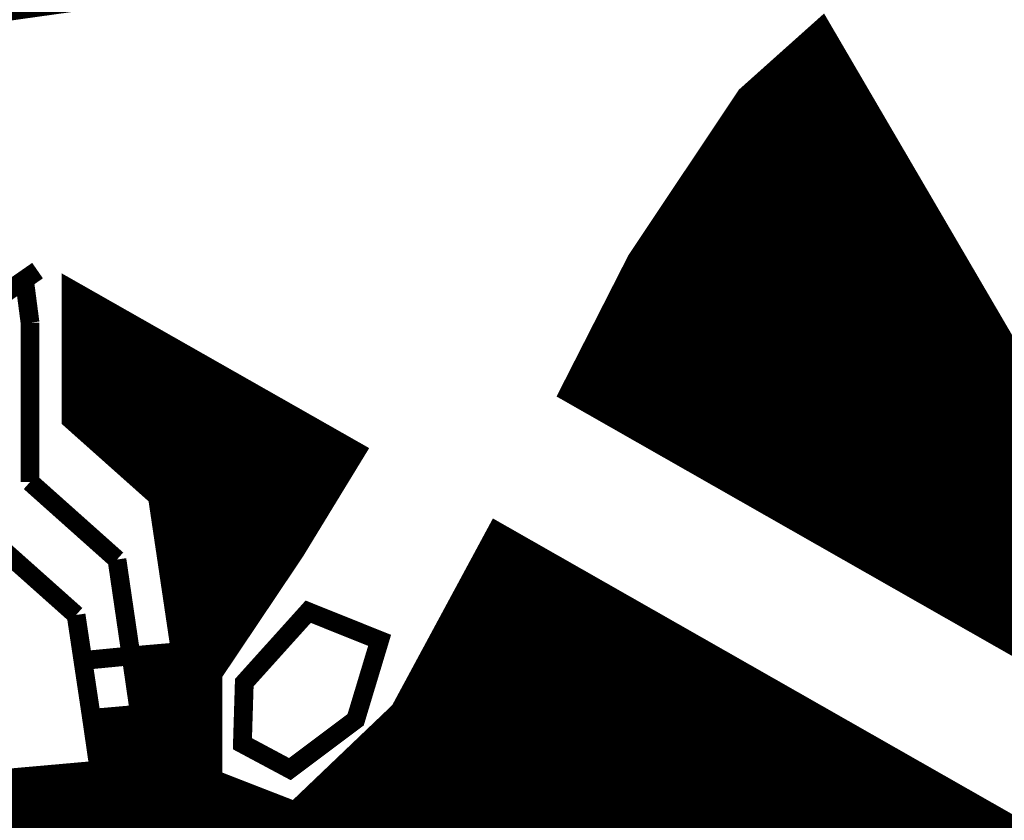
# Model space of a CAD drawing. Extents: x -14006 to 19506, y -9606 to 12409.
# Tile 15 of 20: x 14165 to 14752, y 7316 to 7793. Entities that reach past the tile are written whole.
import ezdxf

# ---------------------------------------------------------------- set-up
doc = ezdxf.new("R2010")
doc.units = 0
doc.header["$MEASUREMENT"] = 0
doc.layers.add('1', color=7, linetype='CONTINUOUS')

msp = doc.modelspace()

# ---------------------------------------------------------------- linework, layer by layer
at = {"layer": '1', "const_width": 11.2}
for points in [[(14304.44, 8365.36), (14002.32, 7849.32), (14108.16, 7789.12), (14109, 7790.8), (14282.88, 7815.16), (14548.88, 7948.16)], [(14492.32, 7570.44), (14532.64, 7649.68), (14597.88, 7747.4), (14642.96, 7787.72), (14908.68, 7333.28)], [(13955.56, 7768.68), (14065.32, 7706.24), (14019.4, 7616.92), (14060.28, 7435.2), (14152.4, 7340.28), (14212.32, 7345.6), (14207.84, 7376.4), (14236.4, 7378.92), (14231.36, 7413.64), (14260.76, 7416.16), (14247.04, 7508.56), (14195.52, 7554.48), (14195.52, 7632.04), (14365.48, 7535.44), (14329.08, 7475.8), (14280.08, 7402.72), (14280.08, 7340.28), (14329.08, 7321.24), (14391.52, 7380.88), (14449.2, 7487.84), (14862.2, 7252.64), (13652.6, 7252.64)], [(14336.92, 7439.96), (14298.84, 7397.68), (14297.72, 7361.28), (14326, 7346.16), (14365.2, 7375.56), (14379.48, 7422.88)]]:
    msp.add_lwpolyline(points, close=True, dxfattribs=at)
for points in [[(14642.12, 7786.88), (14643.52, 7786.88)], [(14635.68, 7781), (14646.88, 7781)], [(14636.8, 7782.12), (14646.32, 7782.12)], [(14637.92, 7782.96), (14645.76, 7782.96)], [(14639.04, 7784.08), (14645.2, 7784.08)], [(14640.16, 7784.92), (14644.64, 7784.92)], [(14641.28, 7786.04), (14644.08, 7786.04)], [(14628.96, 7775.12), (14650.24, 7775.12)], [(14630.08, 7776.24), (14649.68, 7776.24)], [(14631.2, 7777.08), (14649.12, 7777.08)], [(14632.32, 7778.2), (14648.56, 7778.2)], [(14633.44, 7779.04), (14648, 7779.04)], [(14634.56, 7780.16), (14647.44, 7780.16)], [(14622.52, 7769.24), (14653.88, 7769.24)], [(14623.64, 7770.36), (14653.04, 7770.36)], [(14624.76, 7771.2), (14652.48, 7771.2)], [(14625.88, 7772.32), (14651.92, 7772.32)], [(14627, 7773.16), (14651.36, 7773.16)], [(14628.12, 7774.28), (14650.8, 7774.28)], [(14615.8, 7763.36), (14657.24, 7763.36)], [(14616.92, 7764.48), (14656.68, 7764.48)], [(14618.04, 7765.32), (14656.12, 7765.32)], [(14619.16, 7766.44), (14655.56, 7766.44)], [(14620.28, 7767.28), (14655, 7767.28)], [(14621.4, 7768.4), (14654.44, 7768.4)], [(14609.36, 7757.48), (14660.6, 7757.48)], [(14610.48, 7758.6), (14660.04, 7758.6)], [(14611.6, 7759.44), (14659.48, 7759.44)], [(14612.72, 7760.56), (14658.92, 7760.56)], [(14613.84, 7761.4), (14658.36, 7761.4)], [(14614.96, 7762.52), (14657.8, 7762.52)], [(14602.92, 7751.6), (14663.96, 7751.6)], [(14603.76, 7752.72), (14663.4, 7752.72)], [(14604.88, 7753.56), (14662.84, 7753.56)], [(14606, 7754.68), (14662.28, 7754.68)], [(14607.12, 7755.52), (14661.72, 7755.52)], [(14608.24, 7756.64), (14661.16, 7756.64)], [(14596.76, 7745.72), (14667.6, 7745.72)], [(14597.6, 7746.84), (14667.04, 7746.84)], [(14598.44, 7747.68), (14666.48, 7747.68)], [(14599.56, 7748.8), (14665.92, 7748.8)], [(14600.68, 7749.64), (14665.08, 7749.64)], [(14601.8, 7750.76), (14664.52, 7750.76)], [(14592.84, 7739.84), (14670.96, 7739.84)], [(14593.68, 7740.96), (14670.4, 7740.96)], [(14594.24, 7741.8), (14669.84, 7741.8)], [(14594.8, 7742.92), (14669.28, 7742.92)], [(14595.64, 7743.76), (14668.72, 7743.76)], [(14596.2, 7744.88), (14668.16, 7744.88)], [(14588.92, 7733.96), (14674.32, 7733.96)], [(14589.76, 7735.08), (14673.76, 7735.08)], [(14590.32, 7735.92), (14673.2, 7735.92)], [(14590.88, 7737.04), (14672.64, 7737.04)], [(14591.72, 7737.88), (14672.08, 7737.88)], [(14592.28, 7739), (14671.52, 7739)], [(14585, 7728.08), (14677.68, 7728.08)], [(14585.84, 7729.2), (14677.12, 7729.2)], [(14586.4, 7730.04), (14676.56, 7730.04)], [(14586.96, 7731.16), (14676, 7731.16)], [(14587.8, 7732), (14675.44, 7732)], [(14588.36, 7733.12), (14674.88, 7733.12)], [(14581.08, 7722.2), (14681.32, 7722.2)], [(14581.92, 7723.32), (14680.76, 7723.32)], [(14582.48, 7724.16), (14680.2, 7724.16)], [(14583.04, 7725.28), (14679.64, 7725.28)], [(14583.88, 7726.12), (14679.08, 7726.12)], [(14584.44, 7727.24), (14678.52, 7727.24)], [(14577.16, 7716.32), (14684.68, 7716.32)], [(14578, 7717.44), (14684.12, 7717.44)], [(14578.56, 7718.28), (14683.56, 7718.28)], [(14579.12, 7719.4), (14683, 7719.4)], [(14579.96, 7720.24), (14682.44, 7720.24)], [(14580.52, 7721.36), (14681.88, 7721.36)], [(14573.24, 7710.44), (14688.04, 7710.44)], [(14574.08, 7711.56), (14687.48, 7711.56)], [(14574.64, 7712.4), (14686.92, 7712.4)], [(14575.2, 7713.52), (14686.36, 7713.52)], [(14576.04, 7714.36), (14685.8, 7714.36)], [(14576.6, 7715.48), (14685.24, 7715.48)], [(14569.32, 7704.56), (14691.68, 7704.56)], [(14570.16, 7705.68), (14691.12, 7705.68)], [(14570.72, 7706.52), (14690.56, 7706.52)], [(14571.28, 7707.64), (14689.72, 7707.64)], [(14572.12, 7708.48), (14689.16, 7708.48)], [(14572.68, 7709.6), (14688.6, 7709.6)], [(14565.4, 7698.68), (14695.04, 7698.68)], [(14566.24, 7699.8), (14694.48, 7699.8)], [(14566.8, 7700.64), (14693.92, 7700.64)], [(14567.36, 7701.76), (14693.36, 7701.76)], [(14568.2, 7702.6), (14692.8, 7702.6)], [(14568.76, 7703.72), (14692.24, 7703.72)], [(14561.48, 7692.8), (14698.4, 7692.8)], [(14562.32, 7693.92), (14697.84, 7693.92)], [(14562.88, 7694.76), (14697.28, 7694.76)], [(14563.44, 7695.88), (14696.72, 7695.88)], [(14564.28, 7696.72), (14696.16, 7696.72)], [(14564.84, 7697.84), (14695.6, 7697.84)], [(14557.56, 7686.92), (14701.76, 7686.92)], [(14558.4, 7688.04), (14701.2, 7688.04)], [(14558.96, 7688.88), (14700.64, 7688.88)], [(14559.52, 7690), (14700.08, 7690)], [(14560.36, 7690.84), (14699.52, 7690.84)], [(14560.92, 7691.96), (14698.96, 7691.96)], [(14553.64, 7681.04), (14705.4, 7681.04)], [(14554.48, 7682.16), (14704.84, 7682.16)], [(14555.04, 7683), (14704.28, 7683)], [(14555.6, 7684.12), (14703.72, 7684.12)], [(14556.44, 7684.96), (14703.16, 7684.96)], [(14557, 7686.08), (14702.32, 7686.08)], [(14549.72, 7675.16), (14708.76, 7675.16)], [(14550.56, 7676.28), (14708.2, 7676.28)], [(14551.12, 7677.12), (14707.64, 7677.12)], [(14551.68, 7678.24), (14707.08, 7678.24)], [(14552.52, 7679.08), (14706.52, 7679.08)], [(14553.08, 7680.2), (14705.96, 7680.2)], [(14545.8, 7669.28), (14712.12, 7669.28)], [(14546.64, 7670.4), (14711.56, 7670.4)], [(14547.2, 7671.24), (14711, 7671.24)], [(14547.76, 7672.36), (14710.44, 7672.36)], [(14548.6, 7673.2), (14709.88, 7673.2)], [(14549.16, 7674.32), (14709.32, 7674.32)], [(14541.88, 7663.4), (14715.76, 7663.4)], [(14542.72, 7664.52), (14715.2, 7664.52)], [(14543.28, 7665.36), (14714.36, 7665.36)], [(14543.84, 7666.48), (14713.8, 7666.48)], [(14544.68, 7667.32), (14713.24, 7667.32)], [(14545.24, 7668.44), (14712.68, 7668.44)], [(14537.96, 7657.52), (14719.12, 7657.52)], [(14538.8, 7658.64), (14718.56, 7658.64)], [(14539.36, 7659.48), (14718, 7659.48)], [(14539.92, 7660.6), (14717.44, 7660.6)], [(14540.76, 7661.44), (14716.88, 7661.44)], [(14541.32, 7662.56), (14716.32, 7662.56)], [(14534.04, 7651.64), (14722.48, 7651.64)], [(14534.88, 7652.76), (14721.92, 7652.76)], [(14535.44, 7653.6), (14721.36, 7653.6)], [(14536, 7654.72), (14720.8, 7654.72)], [(14536.84, 7655.56), (14720.24, 7655.56)], [(14537.4, 7656.68), (14719.68, 7656.68)], [(14530.68, 7645.76), (14725.84, 7645.76)], [(14531.24, 7646.88), (14725.28, 7646.88)], [(14531.8, 7647.72), (14724.72, 7647.72)], [(14532.36, 7648.84), (14724.16, 7648.84)], [(14532.92, 7649.68), (14723.6, 7649.68)], [(14533.48, 7650.8), (14723.04, 7650.8)], [(14141.76, 7619.72), (14175.64, 7643.24)], [(14527.88, 7639.88), (14729.48, 7639.88)], [(14528.16, 7641), (14728.92, 7641)], [(14528.72, 7641.84), (14728.36, 7641.84)], [(14529.28, 7642.96), (14727.8, 7642.96)], [(14529.84, 7643.8), (14726.96, 7643.8)], [(14530.4, 7644.92), (14726.4, 7644.92)], [(14171.16, 7612.16), (14167.8, 7637.92)], [(14524.8, 7634), (14732.84, 7634)], [(14525.36, 7635.12), (14732.28, 7635.12)], [(14525.92, 7635.96), (14731.72, 7635.96)], [(14526.2, 7637.08), (14731.16, 7637.08)], [(14526.76, 7637.92), (14730.6, 7637.92)], [(14527.32, 7639.04), (14730.04, 7639.04)], [(14195.52, 7631.2), (14197.2, 7631.2)], [(14195.52, 7630.08), (14198.88, 7630.08)], [(14195.52, 7629.24), (14200.56, 7629.24)], [(14195.52, 7628.12), (14202.52, 7628.12)], [(14521.72, 7628.12), (14736.2, 7628.12)], [(14522.28, 7629.24), (14735.64, 7629.24)], [(14522.84, 7630.08), (14735.08, 7630.08)], [(14523.4, 7631.2), (14734.52, 7631.2)], [(14523.68, 7632.04), (14733.96, 7632.04)], [(14524.24, 7633.16), (14733.4, 7633.16)], [(14195.52, 7627.28), (14204.2, 7627.28)], [(14195.52, 7626.16), (14205.88, 7626.16)], [(14195.52, 7625.32), (14207.56, 7625.32)], [(14195.52, 7624.2), (14209.24, 7624.2)], [(14195.52, 7623.36), (14210.92, 7623.36)], [(14195.52, 7622.24), (14212.88, 7622.24)], [(14518.92, 7622.24), (14739.84, 7622.24)], [(14519.2, 7623.36), (14739, 7623.36)], [(14519.76, 7624.2), (14738.44, 7624.2)], [(14520.32, 7625.32), (14737.88, 7625.32)], [(14520.88, 7626.16), (14737.32, 7626.16)], [(14521.16, 7627.28), (14736.76, 7627.28)], [(14195.52, 7621.4), (14214.56, 7621.4)], [(14195.52, 7620.28), (14216.24, 7620.28)], [(14195.52, 7619.44), (14217.92, 7619.44)], [(14195.52, 7618.32), (14219.6, 7618.32)], [(14195.52, 7617.48), (14221.28, 7617.48)], [(14195.52, 7616.36), (14222.96, 7616.36)], [(14515.84, 7616.36), (14743.2, 7616.36)], [(14516.4, 7617.48), (14742.64, 7617.48)], [(14516.68, 7618.32), (14742.08, 7618.32)], [(14517.24, 7619.44), (14741.52, 7619.44)], [(14517.8, 7620.28), (14740.96, 7620.28)], [(14518.36, 7621.4), (14740.4, 7621.4)], [(14171.16, 7517.24), (14171.16, 7612.16)], [(14195.52, 7615.52), (14224.92, 7615.52)], [(14195.52, 7614.4), (14226.6, 7614.4)], [(14195.52, 7613.56), (14228.28, 7613.56)], [(14195.52, 7612.44), (14229.96, 7612.44)], [(14195.52, 7611.6), (14231.64, 7611.6)], [(14195.52, 7610.48), (14233.32, 7610.48)], [(14512.76, 7610.48), (14746.56, 7610.48)], [(14513.32, 7611.6), (14746, 7611.6)], [(14513.88, 7612.44), (14745.44, 7612.44)], [(14514.16, 7613.56), (14744.88, 7613.56)], [(14514.72, 7614.4), (14744.32, 7614.4)], [(14515.28, 7615.52), (14743.76, 7615.52)], [(14195.52, 7609.64), (14235, 7609.64)], [(14195.52, 7608.52), (14236.96, 7608.52)], [(14195.52, 7607.68), (14238.64, 7607.68)], [(14195.52, 7606.56), (14240.32, 7606.56)], [(14195.52, 7605.72), (14242, 7605.72)], [(14195.52, 7604.6), (14243.68, 7604.6)], [(14509.68, 7604.6), (14749.92, 7604.6)], [(14510.24, 7605.72), (14749.36, 7605.72)], [(14510.8, 7606.56), (14748.8, 7606.56)], [(14511.36, 7607.68), (14748.24, 7607.68)], [(14511.64, 7608.52), (14747.68, 7608.52)], [(14512.2, 7609.64), (14747.12, 7609.64)], [(14195.52, 7603.76), (14245.36, 7603.76)], [(14195.52, 7602.64), (14247.32, 7602.64)], [(14195.52, 7601.8), (14249, 7601.8)], [(14195.52, 7600.68), (14250.68, 7600.68)], [(14195.52, 7599.84), (14252.36, 7599.84)], [(14195.52, 7598.72), (14254.04, 7598.72)], [(14506.88, 7598.72), (14753.56, 7598.72)], [(14507.16, 7599.84), (14753, 7599.84)], [(14507.72, 7600.68), (14752.44, 7600.68)], [(14508.28, 7601.8), (14751.88, 7601.8)], [(14508.84, 7602.64), (14751.04, 7602.64)], [(14509.4, 7603.76), (14750.48, 7603.76)], [(14195.52, 7597.88), (14255.72, 7597.88)], [(14195.52, 7596.76), (14257.4, 7596.76)], [(14195.52, 7595.92), (14259.36, 7595.92)], [(14195.52, 7594.8), (14261.04, 7594.8)], [(14195.52, 7593.96), (14262.72, 7593.96)], [(14195.52, 7592.84), (14264.4, 7592.84)], [(14503.8, 7592.84), (14756.92, 7592.84)], [(14504.36, 7593.96), (14756.36, 7593.96)], [(14504.64, 7594.8), (14755.8, 7594.8)], [(14505.2, 7595.92), (14755.24, 7595.92)], [(14505.76, 7596.76), (14754.68, 7596.76)], [(14506.32, 7597.88), (14754.12, 7597.88)], [(14195.52, 7592), (14266.08, 7592)], [(14195.52, 7590.88), (14267.76, 7590.88)], [(14195.52, 7590.04), (14269.72, 7590.04)], [(14195.52, 7588.92), (14271.4, 7588.92)], [(14195.52, 7588.08), (14273.08, 7588.08)], [(14195.52, 7586.96), (14274.76, 7586.96)], [(14500.72, 7586.96), (14760.28, 7586.96)], [(14501.28, 7588.08), (14759.72, 7588.08)], [(14501.84, 7588.92), (14759.16, 7588.92)], [(14502.4, 7590.04), (14758.6, 7590.04)], [(14502.68, 7590.88), (14758.04, 7590.88)], [(14503.24, 7592), (14757.48, 7592)], [(14195.52, 7586.12), (14276.44, 7586.12)], [(14195.52, 7585), (14278.12, 7585)], [(14195.52, 7584.16), (14279.8, 7584.16)], [(14195.52, 7583.04), (14281.76, 7583.04)], [(14195.52, 7582.2), (14283.44, 7582.2)], [(14195.52, 7581.08), (14285.12, 7581.08)], [(14497.64, 7581.08), (14763.64, 7581.08)], [(14498.2, 7582.2), (14763.08, 7582.2)], [(14498.76, 7583.04), (14762.52, 7583.04)], [(14499.32, 7584.16), (14761.96, 7584.16)], [(14499.88, 7585), (14761.4, 7585)], [(14500.16, 7586.12), (14760.84, 7586.12)], [(14195.52, 7580.24), (14286.8, 7580.24)], [(14195.52, 7579.12), (14288.48, 7579.12)], [(14195.52, 7578.28), (14290.16, 7578.28)], [(14195.52, 7577.16), (14291.84, 7577.16)], [(14195.52, 7576.32), (14293.8, 7576.32)], [(14195.52, 7575.2), (14295.48, 7575.2)], [(14494.84, 7575.2), (14767.28, 7575.2)], [(14495.4, 7576.32), (14766.72, 7576.32)], [(14495.68, 7577.16), (14766.16, 7577.16)], [(14496.24, 7578.28), (14765.6, 7578.28)], [(14496.8, 7579.12), (14765.04, 7579.12)], [(14497.36, 7580.24), (14764.48, 7580.24)], [(14195.52, 7574.36), (14297.16, 7574.36)], [(14195.52, 7573.24), (14298.84, 7573.24)], [(14195.52, 7572.4), (14300.52, 7572.4)], [(14195.52, 7571.28), (14302.2, 7571.28)], [(14195.52, 7570.44), (14304.16, 7570.44)], [(14195.52, 7569.32), (14305.84, 7569.32)], [(14492.32, 7570.44), (14770.08, 7570.44)], [(14492.88, 7571.28), (14769.52, 7571.28)], [(14493.16, 7572.4), (14768.96, 7572.4)], [(14493.72, 7573.24), (14768.4, 7573.24)], [(14494.28, 7574.36), (14767.84, 7574.36)], [(14494.28, 7569.32), (14770.64, 7569.32)], [(14195.52, 7568.48), (14307.52, 7568.48)], [(14195.52, 7567.36), (14309.2, 7567.36)], [(14195.52, 7566.52), (14310.88, 7566.52)], [(14195.52, 7565.4), (14312.56, 7565.4)], [(14195.52, 7564.56), (14314.24, 7564.56)], [(14195.52, 7563.44), (14316.2, 7563.44)], [(14495.96, 7568.48), (14771.2, 7568.48)], [(14497.64, 7567.36), (14771.76, 7567.36)], [(14499.32, 7566.52), (14772.32, 7566.52)], [(14501, 7565.4), (14772.88, 7565.4)], [(14502.68, 7564.56), (14773.44, 7564.56)], [(14504.36, 7563.44), (14774, 7563.44)], [(14195.52, 7562.6), (14317.88, 7562.6)], [(14195.52, 7561.48), (14319.56, 7561.48)], [(14195.52, 7560.64), (14321.24, 7560.64)], [(14195.52, 7559.52), (14322.92, 7559.52)], [(14195.52, 7558.68), (14324.6, 7558.68)], [(14195.52, 7557.56), (14326.28, 7557.56)], [(14506.32, 7562.6), (14774.56, 7562.6)], [(14508, 7561.48), (14775.12, 7561.48)], [(14509.68, 7560.64), (14775.68, 7560.64)], [(14511.36, 7559.52), (14776.52, 7559.52)], [(14513.04, 7558.68), (14777.08, 7558.68)], [(14514.72, 7557.56), (14777.64, 7557.56)], [(14195.52, 7556.72), (14328.24, 7556.72)], [(14195.52, 7555.6), (14329.92, 7555.6)], [(14195.52, 7554.76), (14331.6, 7554.76)], [(14196.36, 7553.64), (14333.28, 7553.64)], [(14197.48, 7552.8), (14334.96, 7552.8)], [(14198.6, 7551.68), (14336.64, 7551.68)], [(14516.4, 7556.72), (14778.2, 7556.72)], [(14518.36, 7555.6), (14778.76, 7555.6)], [(14520.04, 7554.76), (14779.32, 7554.76)], [(14521.72, 7553.64), (14779.88, 7553.64)], [(14523.4, 7552.8), (14780.44, 7552.8)], [(14525.08, 7551.68), (14781, 7551.68)], [(14199.72, 7550.84), (14338.6, 7550.84)], [(14200.84, 7549.72), (14340.28, 7549.72)], [(14201.96, 7548.88), (14341.96, 7548.88)], [(14203.08, 7547.76), (14343.64, 7547.76)], [(14204.2, 7546.92), (14345.32, 7546.92)], [(14205.32, 7545.8), (14347, 7545.8)], [(14526.76, 7550.84), (14781.56, 7550.84)], [(14528.44, 7549.72), (14782.12, 7549.72)], [(14530.4, 7548.88), (14782.68, 7548.88)], [(14532.08, 7547.76), (14783.24, 7547.76)], [(14533.76, 7546.92), (14783.8, 7546.92)], [(14535.44, 7545.8), (14784.36, 7545.8)], [(14206.44, 7544.96), (14348.68, 7544.96)], [(14207.56, 7543.84), (14350.64, 7543.84)], [(14208.4, 7543), (14352.32, 7543)], [(14209.52, 7541.88), (14354, 7541.88)], [(14210.64, 7541.04), (14355.68, 7541.04)], [(14211.76, 7539.92), (14357.36, 7539.92)], [(14537.12, 7544.96), (14784.92, 7544.96)], [(14538.8, 7543.84), (14785.48, 7543.84)], [(14540.48, 7543), (14786.04, 7543)], [(14542.44, 7541.88), (14786.6, 7541.88)], [(14544.12, 7541.04), (14787.16, 7541.04)], [(14545.8, 7539.92), (14787.72, 7539.92)], [(14212.88, 7539.08), (14359.04, 7539.08)], [(14214, 7537.96), (14360.72, 7537.96)], [(14215.12, 7537.12), (14362.68, 7537.12)], [(14216.24, 7536), (14364.36, 7536)], [(14217.36, 7535.16), (14365.48, 7535.16)], [(14218.48, 7534.04), (14364.64, 7534.04)], [(14547.48, 7539.08), (14788.28, 7539.08)], [(14549.16, 7537.96), (14789.12, 7537.96)], [(14550.84, 7537.12), (14789.68, 7537.12)], [(14552.52, 7536), (14790.24, 7536)], [(14554.48, 7535.16), (14790.8, 7535.16)], [(14556.16, 7534.04), (14791.36, 7534.04)], [(14219.6, 7533.2), (14364.08, 7533.2)], [(14220.72, 7532.08), (14363.52, 7532.08)], [(14221.56, 7531.24), (14362.96, 7531.24)], [(14222.68, 7530.12), (14362.4, 7530.12)], [(14223.8, 7529.28), (14361.84, 7529.28)], [(14224.92, 7528.16), (14361.28, 7528.16)], [(14557.84, 7533.2), (14791.92, 7533.2)], [(14559.52, 7532.08), (14792.48, 7532.08)], [(14561.2, 7531.24), (14793.04, 7531.24)], [(14562.88, 7530.12), (14793.6, 7530.12)], [(14564.56, 7529.28), (14794.16, 7529.28)], [(14566.52, 7528.16), (14794.72, 7528.16)], [(14226.04, 7527.32), (14360.44, 7527.32)], [(14227.16, 7526.2), (14359.88, 7526.2)], [(14228.28, 7525.36), (14359.32, 7525.36)], [(14229.4, 7524.24), (14358.76, 7524.24)], [(14230.52, 7523.4), (14358.2, 7523.4)], [(14231.64, 7522.28), (14357.64, 7522.28)], [(14568.2, 7527.32), (14795.28, 7527.32)], [(14569.88, 7526.2), (14795.84, 7526.2)], [(14571.56, 7525.36), (14796.4, 7525.36)], [(14573.24, 7524.24), (14796.96, 7524.24)], [(14574.92, 7523.4), (14797.52, 7523.4)], [(14576.6, 7522.28), (14798.08, 7522.28)], [(14222.96, 7471.04), (14171.16, 7517.24)], [(14232.76, 7521.44), (14357.08, 7521.44)], [(14233.88, 7520.32), (14356.24, 7520.32)], [(14234.72, 7519.48), (14355.68, 7519.48)], [(14235.84, 7518.36), (14355.12, 7518.36)], [(14236.96, 7517.52), (14354.56, 7517.52)], [(14578.56, 7521.44), (14798.64, 7521.44)], [(14580.24, 7520.32), (14799.2, 7520.32)], [(14581.92, 7519.48), (14799.76, 7519.48)], [(14583.6, 7518.36), (14800.32, 7518.36)], [(14585.28, 7517.52), (14801.16, 7517.52)], [(14238.08, 7516.4), (14354, 7516.4)], [(14239.2, 7515.56), (14353.44, 7515.56)], [(14240.32, 7514.44), (14352.6, 7514.44)], [(14241.44, 7513.6), (14352.04, 7513.6)], [(14242.56, 7512.48), (14351.48, 7512.48)], [(14243.68, 7511.64), (14350.92, 7511.64)], [(14586.96, 7516.4), (14801.72, 7516.4)], [(14588.64, 7515.56), (14802.28, 7515.56)], [(14590.6, 7514.44), (14802.84, 7514.44)], [(14592.28, 7513.6), (14803.4, 7513.6)], [(14593.96, 7512.48), (14803.96, 7512.48)], [(14595.64, 7511.64), (14804.52, 7511.64)], [(14244.8, 7510.52), (14350.36, 7510.52)], [(14245.92, 7509.68), (14349.8, 7509.68)], [(14246.76, 7508.56), (14349.24, 7508.56)], [(14247.32, 7507.72), (14348.4, 7507.72)], [(14247.32, 7506.6), (14347.84, 7506.6)], [(14247.6, 7505.76), (14347.28, 7505.76)], [(14597.32, 7510.52), (14805.08, 7510.52)], [(14599, 7509.68), (14805.64, 7509.68)], [(14600.68, 7508.56), (14806.2, 7508.56)], [(14602.64, 7507.72), (14806.76, 7507.72)], [(14604.32, 7506.6), (14807.32, 7506.6)], [(14606, 7505.76), (14807.88, 7505.76)], [(14247.6, 7504.64), (14346.72, 7504.64)], [(14247.88, 7503.8), (14346.16, 7503.8)], [(14247.88, 7502.68), (14345.6, 7502.68)], [(14248.16, 7501.84), (14345.04, 7501.84)], [(14248.16, 7500.72), (14344.2, 7500.72)], [(14248.44, 7499.88), (14343.64, 7499.88)], [(14607.68, 7504.64), (14808.44, 7504.64)], [(14609.36, 7503.8), (14809, 7503.8)], [(14611.04, 7502.68), (14809.56, 7502.68)], [(14613, 7501.84), (14810.12, 7501.84)], [(14614.68, 7500.72), (14810.68, 7500.72)], [(14616.36, 7499.88), (14811.24, 7499.88)], [(14248.44, 7498.76), (14343.08, 7498.76)], [(14248.72, 7497.92), (14342.52, 7497.92)], [(14248.72, 7496.8), (14341.96, 7496.8)], [(14249, 7495.96), (14341.4, 7495.96)], [(14249, 7494.84), (14340.56, 7494.84)], [(14249.28, 7494), (14340, 7494)], [(14618.04, 7498.76), (14811.8, 7498.76)], [(14619.72, 7497.92), (14812.36, 7497.92)], [(14621.4, 7496.8), (14812.92, 7496.8)], [(14623.08, 7495.96), (14813.76, 7495.96)], [(14625.04, 7494.84), (14814.32, 7494.84)], [(14626.72, 7494), (14814.88, 7494)], [(14249.28, 7492.88), (14339.44, 7492.88)], [(14249.56, 7492.04), (14338.88, 7492.04)], [(14249.56, 7490.92), (14338.32, 7490.92)], [(14249.84, 7490.08), (14337.76, 7490.08)], [(14249.84, 7488.96), (14337.2, 7488.96)], [(14250.12, 7488.12), (14336.36, 7488.12)], [(14628.4, 7492.88), (14815.44, 7492.88)], [(14630.08, 7492.04), (14816, 7492.04)], [(14631.76, 7490.92), (14816.56, 7490.92)], [(14633.44, 7490.08), (14817.12, 7490.08)], [(14635.12, 7488.96), (14817.68, 7488.96)], [(14637.08, 7488.12), (14818.24, 7488.12)], [(14198.6, 7438), (14147.08, 7483.92)], [(14250.12, 7487), (14335.8, 7487)], [(14250.4, 7486.16), (14335.24, 7486.16)], [(14250.4, 7485.04), (14334.68, 7485.04)], [(14250.68, 7484.2), (14334.12, 7484.2)], [(14250.68, 7483.08), (14333.56, 7483.08)], [(14250.96, 7482.24), (14333, 7482.24)], [(14446.12, 7482.24), (14459, 7482.24)], [(14446.68, 7483.08), (14457.32, 7483.08)], [(14447.24, 7484.2), (14455.64, 7484.2)], [(14447.8, 7485.04), (14453.96, 7485.04)], [(14448.36, 7486.16), (14452, 7486.16)], [(14448.92, 7487), (14450.32, 7487)], [(14638.76, 7487), (14818.8, 7487)], [(14640.44, 7486.16), (14819.36, 7486.16)], [(14642.12, 7485.04), (14819.92, 7485.04)], [(14643.8, 7484.2), (14820.48, 7484.2)], [(14645.48, 7483.08), (14821.04, 7483.08)], [(14647.16, 7482.24), (14821.6, 7482.24)], [(14250.96, 7481.12), (14332.16, 7481.12)], [(14251.24, 7480.28), (14331.6, 7480.28)], [(14251.52, 7479.16), (14331.04, 7479.16)], [(14251.52, 7478.32), (14330.48, 7478.32)], [(14251.8, 7477.2), (14329.92, 7477.2)], [(14251.8, 7476.36), (14329.36, 7476.36)], [(14443.04, 7476.36), (14469.36, 7476.36)], [(14443.6, 7477.2), (14467.68, 7477.2)], [(14444.16, 7478.32), (14466, 7478.32)], [(14444.72, 7479.16), (14464.32, 7479.16)], [(14445.28, 7480.28), (14462.36, 7480.28)], [(14445.56, 7481.12), (14460.68, 7481.12)], [(14649.12, 7481.12), (14822.16, 7481.12)], [(14650.8, 7480.28), (14822.72, 7480.28)], [(14652.48, 7479.16), (14823.28, 7479.16)], [(14654.16, 7478.32), (14823.84, 7478.32)], [(14655.84, 7477.2), (14824.4, 7477.2)], [(14657.52, 7476.36), (14824.96, 7476.36)], [(14231.36, 7413.64), (14222.96, 7471.04)], [(14252.08, 7475.24), (14328.52, 7475.24)], [(14252.08, 7474.4), (14327.96, 7474.4)], [(14252.36, 7473.28), (14327.4, 7473.28)], [(14252.36, 7472.44), (14326.56, 7472.44)], [(14252.64, 7471.32), (14326, 7471.32)], [(14252.64, 7470.48), (14325.44, 7470.48)], [(14439.96, 7470.48), (14479.72, 7470.48)], [(14440.24, 7471.32), (14478.04, 7471.32)], [(14440.8, 7472.44), (14476.36, 7472.44)], [(14441.36, 7473.28), (14474.4, 7473.28)], [(14441.92, 7474.4), (14472.72, 7474.4)], [(14442.48, 7475.24), (14471.04, 7475.24)], [(14659.2, 7475.24), (14825.8, 7475.24)], [(14661.16, 7474.4), (14826.36, 7474.4)], [(14662.84, 7473.28), (14826.92, 7473.28)], [(14664.52, 7472.44), (14827.48, 7472.44)], [(14666.2, 7471.32), (14828.04, 7471.32)], [(14667.88, 7470.48), (14828.6, 7470.48)], [(14252.92, 7469.36), (14324.6, 7469.36)], [(14252.92, 7468.52), (14324.04, 7468.52)], [(14253.2, 7467.4), (14323.48, 7467.4)], [(14253.2, 7466.56), (14322.64, 7466.56)], [(14253.48, 7465.44), (14322.08, 7465.44)], [(14253.48, 7464.6), (14321.52, 7464.6)], [(14436.6, 7464.6), (14490.08, 7464.6)], [(14437.16, 7465.44), (14488.4, 7465.44)], [(14437.72, 7466.56), (14486.72, 7466.56)], [(14438.28, 7467.4), (14484.76, 7467.4)], [(14438.84, 7468.52), (14483.08, 7468.52)], [(14439.4, 7469.36), (14481.4, 7469.36)], [(14669.56, 7469.36), (14829.16, 7469.36)], [(14671.24, 7468.52), (14829.72, 7468.52)], [(14673.2, 7467.4), (14830.28, 7467.4)], [(14674.88, 7466.56), (14830.84, 7466.56)], [(14676.56, 7465.44), (14831.4, 7465.44)], [(14678.24, 7464.6), (14831.96, 7464.6)], [(14253.76, 7463.48), (14320.68, 7463.48)], [(14253.76, 7462.64), (14320.12, 7462.64)], [(14254.04, 7461.52), (14319.56, 7461.52)], [(14254.04, 7460.68), (14318.72, 7460.68)], [(14254.32, 7459.56), (14318.16, 7459.56)], [(14254.32, 7458.72), (14317.6, 7458.72)], [(14433.52, 7458.72), (14500.44, 7458.72)], [(14434.08, 7459.56), (14498.76, 7459.56)], [(14434.64, 7460.68), (14496.8, 7460.68)], [(14435.2, 7461.52), (14495.12, 7461.52)], [(14435.48, 7462.64), (14493.44, 7462.64)], [(14436.04, 7463.48), (14491.76, 7463.48)], [(14679.92, 7463.48), (14832.52, 7463.48)], [(14681.6, 7462.64), (14833.08, 7462.64)], [(14683.28, 7461.52), (14833.64, 7461.52)], [(14685.24, 7460.68), (14834.2, 7460.68)], [(14686.92, 7459.56), (14834.76, 7459.56)], [(14688.6, 7458.72), (14835.32, 7458.72)], [(14254.6, 7457.6), (14316.76, 7457.6)], [(14254.6, 7456.76), (14316.2, 7456.76)], [(14254.88, 7455.64), (14315.64, 7455.64)], [(14254.88, 7454.8), (14314.8, 7454.8)], [(14255.16, 7453.68), (14314.24, 7453.68)], [(14255.16, 7452.84), (14313.68, 7452.84)], [(14430.44, 7452.84), (14510.8, 7452.84)], [(14430.72, 7453.68), (14508.84, 7453.68)], [(14431.28, 7454.8), (14507.16, 7454.8)], [(14431.84, 7455.64), (14505.48, 7455.64)], [(14432.4, 7456.76), (14503.8, 7456.76)], [(14432.96, 7457.6), (14502.12, 7457.6)], [(14690.28, 7457.6), (14835.88, 7457.6)], [(14691.96, 7456.76), (14836.44, 7456.76)], [(14693.64, 7455.64), (14837, 7455.64)], [(14695.32, 7454.8), (14837.84, 7454.8)], [(14697.28, 7453.68), (14838.4, 7453.68)], [(14698.96, 7452.84), (14838.96, 7452.84)], [(14255.44, 7451.72), (14312.84, 7451.72)], [(14255.44, 7450.88), (14312.28, 7450.88)], [(14255.72, 7449.76), (14311.72, 7449.76)], [(14255.72, 7448.92), (14310.88, 7448.92)], [(14256, 7447.8), (14310.32, 7447.8)], [(14256.28, 7446.96), (14309.76, 7446.96)], [(14427.08, 7446.96), (14521.16, 7446.96)], [(14427.64, 7447.8), (14519.2, 7447.8)], [(14428.2, 7448.92), (14517.52, 7448.92)], [(14428.76, 7449.76), (14515.84, 7449.76)], [(14429.32, 7450.88), (14514.16, 7450.88)], [(14429.88, 7451.72), (14512.48, 7451.72)], [(14700.64, 7451.72), (14839.52, 7451.72)], [(14702.32, 7450.88), (14840.08, 7450.88)], [(14704, 7449.76), (14840.64, 7449.76)], [(14705.68, 7448.92), (14841.2, 7448.92)], [(14707.36, 7447.8), (14841.76, 7447.8)], [(14709.32, 7446.96), (14842.32, 7446.96)], [(14256.28, 7445.84), (14308.92, 7445.84)], [(14256.56, 7445), (14308.36, 7445)], [(14256.56, 7443.88), (14307.8, 7443.88)], [(14256.84, 7443.04), (14306.96, 7443.04)], [(14256.84, 7441.92), (14306.4, 7441.92)], [(14257.12, 7441.08), (14305.84, 7441.08)], [(14424, 7441.08), (14531.24, 7441.08)], [(14424.56, 7441.92), (14529.56, 7441.92)], [(14425.12, 7443.04), (14527.88, 7443.04)], [(14425.68, 7443.88), (14526.2, 7443.88)], [(14425.96, 7445), (14524.52, 7445)], [(14426.52, 7445.84), (14522.84, 7445.84)], [(14711, 7445.84), (14842.88, 7445.84)], [(14712.68, 7445), (14843.44, 7445)], [(14714.36, 7443.88), (14844, 7443.88)], [(14716.04, 7443.04), (14844.56, 7443.04)], [(14717.72, 7441.92), (14845.12, 7441.92)], [(14719.4, 7441.08), (14845.68, 7441.08)], [(14207.84, 7376.4), (14198.6, 7438)], [(14257.12, 7439.96), (14305, 7439.96)], [(14257.4, 7439.12), (14304.44, 7439.12)], [(14257.4, 7438), (14303.88, 7438)], [(14257.68, 7437.16), (14303.04, 7437.16)], [(14257.68, 7436.04), (14302.48, 7436.04)], [(14257.96, 7435.2), (14301.92, 7435.2)], [(14420.92, 7435.2), (14541.6, 7435.2)], [(14421.2, 7436.04), (14539.92, 7436.04)], [(14421.76, 7437.16), (14538.24, 7437.16)], [(14422.32, 7438), (14536.56, 7438)], [(14422.88, 7439.12), (14534.88, 7439.12)], [(14423.44, 7439.96), (14533.2, 7439.96)], [(14721.36, 7439.96), (14846.24, 7439.96)], [(14723.04, 7439.12), (14846.8, 7439.12)], [(14724.72, 7438), (14847.36, 7438)], [(14726.4, 7437.16), (14847.92, 7437.16)], [(14728.08, 7436.04), (14848.48, 7436.04)], [(14729.76, 7435.2), (14849.04, 7435.2)], [(14257.96, 7434.08), (14301.08, 7434.08)], [(14258.24, 7433.24), (14300.52, 7433.24)], [(14258.24, 7432.12), (14299.96, 7432.12)], [(14258.52, 7431.28), (14299.12, 7431.28)], [(14258.52, 7430.16), (14298.56, 7430.16)], [(14258.8, 7429.32), (14298, 7429.32)], [(14417.56, 7429.32), (14551.96, 7429.32)], [(14418.12, 7430.16), (14550.28, 7430.16)], [(14418.68, 7431.28), (14548.6, 7431.28)], [(14419.24, 7432.12), (14546.92, 7432.12)], [(14419.8, 7433.24), (14545.24, 7433.24)], [(14420.36, 7434.08), (14543.28, 7434.08)], [(14731.44, 7434.08), (14849.6, 7434.08)], [(14733.4, 7433.24), (14850.44, 7433.24)], [(14735.08, 7432.12), (14851, 7432.12)], [(14736.76, 7431.28), (14851.56, 7431.28)], [(14738.44, 7430.16), (14852.12, 7430.16)], [(14740.12, 7429.32), (14852.68, 7429.32)], [(14258.8, 7428.2), (14297.16, 7428.2)], [(14259.08, 7427.36), (14296.6, 7427.36)], [(14259.08, 7426.24), (14296.04, 7426.24)], [(14259.36, 7425.4), (14295.2, 7425.4)], [(14259.36, 7424.28), (14294.64, 7424.28)], [(14259.64, 7423.44), (14294.08, 7423.44)], [(14414.48, 7423.44), (14562.32, 7423.44)], [(14415.04, 7424.28), (14560.64, 7424.28)], [(14415.6, 7425.4), (14558.96, 7425.4)], [(14415.88, 7426.24), (14557.28, 7426.24)], [(14416.44, 7427.36), (14555.6, 7427.36)], [(14417, 7428.2), (14553.64, 7428.2)], [(14741.8, 7428.2), (14853.24, 7428.2)], [(14743.48, 7427.36), (14853.8, 7427.36)], [(14745.44, 7426.24), (14854.36, 7426.24)], [(14747.12, 7425.4), (14854.92, 7425.4)], [(14748.8, 7424.28), (14855.48, 7424.28)], [(14750.48, 7423.44), (14856.04, 7423.44)], [(14259.64, 7422.32), (14293.24, 7422.32)], [(14259.92, 7421.48), (14292.68, 7421.48)], [(14259.92, 7420.36), (14292.12, 7420.36)], [(14260.2, 7419.52), (14291.28, 7419.52)], [(14260.2, 7418.4), (14290.72, 7418.4)], [(14260.48, 7417.56), (14290.16, 7417.56)], [(14411.12, 7417.56), (14572.68, 7417.56)], [(14411.68, 7418.4), (14571, 7418.4)], [(14412.24, 7419.52), (14569.32, 7419.52)], [(14412.8, 7420.36), (14567.64, 7420.36)], [(14413.36, 7421.48), (14565.68, 7421.48)], [(14413.92, 7422.32), (14564, 7422.32)], [(14752.16, 7422.32), (14856.6, 7422.32)], [(14753.84, 7421.48), (14857.16, 7421.48)], [(14755.52, 7420.36), (14857.72, 7420.36)], [(14202.52, 7410.84), (14231.36, 7413.64)], [(14231.36, 7413.64), (14287.36, 7413.64)], [(14231.36, 7412.52), (14286.8, 7412.52)], [(14231.64, 7411.68), (14286.24, 7411.68)], [(14242.28, 7414.48), (14288.2, 7414.48)], [(14253.2, 7415.6), (14288.76, 7415.6)], [(14260.48, 7416.44), (14289.32, 7416.44)], [(14408.04, 7411.68), (14583.04, 7411.68)], [(14408.6, 7412.52), (14581.36, 7412.52)], [(14409.16, 7413.64), (14579.68, 7413.64)], [(14409.72, 7414.48), (14577.72, 7414.48)], [(14410.28, 7415.6), (14576.04, 7415.6)], [(14410.84, 7416.44), (14574.36, 7416.44)], [(14231.64, 7410.56), (14285.4, 7410.56)], [(14231.92, 7409.72), (14284.84, 7409.72)], [(14232.2, 7408.6), (14284.28, 7408.6)], [(14232.2, 7407.76), (14283.44, 7407.76)], [(14232.48, 7406.64), (14282.88, 7406.64)], [(14232.48, 7405.8), (14282.32, 7405.8)], [(14404.96, 7405.8), (14593.4, 7405.8)], [(14405.52, 7406.64), (14591.72, 7406.64)], [(14406.08, 7407.76), (14590.04, 7407.76)], [(14406.36, 7408.6), (14588.08, 7408.6)], [(14406.92, 7409.72), (14586.4, 7409.72)], [(14407.48, 7410.56), (14584.72, 7410.56)], [(14232.76, 7404.68), (14281.48, 7404.68)], [(14232.76, 7403.84), (14280.92, 7403.84)], [(14233.04, 7402.72), (14280.36, 7402.72)], [(14233.04, 7401.88), (14280.08, 7401.88)], [(14233.32, 7400.76), (14280.08, 7400.76)], [(14233.32, 7399.92), (14280.08, 7399.92)], [(14401.6, 7399.92), (14603.76, 7399.92)], [(14402.16, 7400.76), (14602.08, 7400.76)], [(14402.72, 7401.88), (14600.12, 7401.88)], [(14403.28, 7402.72), (14598.44, 7402.72)], [(14403.84, 7403.84), (14596.76, 7403.84)], [(14404.4, 7404.68), (14595.08, 7404.68)], [(14233.6, 7398.8), (14280.08, 7398.8)], [(14233.6, 7397.96), (14280.08, 7397.96)], [(14233.88, 7396.84), (14280.08, 7396.84)], [(14233.88, 7396), (14280.08, 7396)], [(14234.16, 7394.88), (14280.08, 7394.88)], [(14234.16, 7394.04), (14280.08, 7394.04)], [(14398.52, 7394.04), (14614.12, 7394.04)], [(14399.08, 7394.88), (14612.44, 7394.88)], [(14399.64, 7396), (14610.48, 7396)], [(14400.2, 7396.84), (14608.8, 7396.84)], [(14400.76, 7397.96), (14607.12, 7397.96)], [(14401.32, 7398.8), (14605.44, 7398.8)], [(14234.44, 7392.92), (14280.08, 7392.92)], [(14234.44, 7392.08), (14280.08, 7392.08)], [(14234.72, 7390.96), (14280.08, 7390.96)], [(14234.72, 7390.12), (14280.08, 7390.12)], [(14235, 7389), (14280.08, 7389)], [(14235, 7388.16), (14280.08, 7388.16)], [(14395.44, 7388.16), (14624.48, 7388.16)], [(14396, 7389), (14622.52, 7389)], [(14396.56, 7390.12), (14620.84, 7390.12)], [(14396.84, 7390.96), (14619.16, 7390.96)], [(14397.4, 7392.08), (14617.48, 7392.08)], [(14397.96, 7392.92), (14615.8, 7392.92)], [(14235.28, 7387.04), (14280.08, 7387.04)], [(14235.28, 7386.2), (14280.08, 7386.2)], [(14235.56, 7385.08), (14280.08, 7385.08)], [(14235.56, 7384.24), (14280.08, 7384.24)], [(14235.84, 7383.12), (14280.08, 7383.12)], [(14235.84, 7382.28), (14280.08, 7382.28)], [(14392.08, 7382.28), (14634.56, 7382.28)], [(14392.64, 7383.12), (14632.88, 7383.12)], [(14393.2, 7384.24), (14631.2, 7384.24)], [(14393.76, 7385.08), (14629.52, 7385.08)], [(14394.32, 7386.2), (14627.84, 7386.2)], [(14394.88, 7387.04), (14626.16, 7387.04)], [(14208.12, 7376.4), (14280.08, 7376.4)], [(14218.76, 7377.24), (14280.08, 7377.24)], [(14229.68, 7378.36), (14280.08, 7378.36)], [(14236.12, 7381.16), (14280.08, 7381.16)], [(14236.12, 7380.32), (14280.08, 7380.32)], [(14236.4, 7379.2), (14280.08, 7379.2)], [(14386.76, 7376.4), (14644.92, 7376.4)], [(14387.6, 7377.24), (14643.24, 7377.24)], [(14388.72, 7378.36), (14641.56, 7378.36)], [(14389.84, 7379.2), (14639.88, 7379.2)], [(14390.68, 7380.32), (14638.2, 7380.32)], [(14391.52, 7381.16), (14636.52, 7381.16)], [(14207.84, 7375.28), (14280.08, 7375.28)], [(14208.12, 7374.44), (14280.08, 7374.44)], [(14208.12, 7373.32), (14280.08, 7373.32)], [(14208.4, 7372.48), (14280.08, 7372.48)], [(14208.4, 7371.36), (14280.08, 7371.36)], [(14208.68, 7370.52), (14280.08, 7370.52)], [(14380.6, 7370.52), (14655.28, 7370.52)], [(14381.44, 7371.36), (14653.6, 7371.36)], [(14382.56, 7372.48), (14651.92, 7372.48)], [(14383.68, 7373.32), (14650.24, 7373.32)], [(14384.52, 7374.44), (14648.56, 7374.44)], [(14385.64, 7375.28), (14646.88, 7375.28)], [(14208.68, 7369.4), (14280.08, 7369.4)], [(14208.96, 7368.56), (14280.08, 7368.56)], [(14208.96, 7367.44), (14280.08, 7367.44)], [(14209.24, 7366.6), (14280.08, 7366.6)], [(14209.24, 7365.48), (14280.08, 7365.48)], [(14209.52, 7364.64), (14280.08, 7364.64)], [(14374.44, 7364.64), (14665.64, 7364.64)], [(14375.28, 7365.48), (14663.96, 7365.48)], [(14376.4, 7366.6), (14662.28, 7366.6)], [(14377.52, 7367.44), (14660.6, 7367.44)], [(14378.36, 7368.56), (14658.92, 7368.56)], [(14379.48, 7369.4), (14656.96, 7369.4)], [(14209.52, 7363.52), (14280.08, 7363.52)], [(14209.8, 7362.68), (14280.08, 7362.68)], [(14209.8, 7361.56), (14280.08, 7361.56)], [(14210.08, 7360.72), (14280.08, 7360.72)], [(14210.08, 7359.6), (14280.08, 7359.6)], [(14210.36, 7358.76), (14280.08, 7358.76)], [(14368.28, 7358.76), (14676, 7358.76)], [(14369.12, 7359.6), (14674.32, 7359.6)], [(14370.24, 7360.72), (14672.64, 7360.72)], [(14371.36, 7361.56), (14670.96, 7361.56)], [(14372.2, 7362.68), (14669.28, 7362.68)], [(14373.32, 7363.52), (14667.32, 7363.52)], [(14210.36, 7357.64), (14280.08, 7357.64)], [(14210.64, 7356.8), (14280.08, 7356.8)], [(14210.64, 7355.68), (14280.08, 7355.68)], [(14210.92, 7354.84), (14280.08, 7354.84)], [(14210.92, 7353.72), (14280.08, 7353.72)], [(14211.2, 7352.88), (14280.08, 7352.88)], [(14362.12, 7352.88), (14686.36, 7352.88)], [(14362.96, 7353.72), (14684.68, 7353.72)], [(14364.08, 7354.84), (14683, 7354.84)], [(14365.2, 7355.68), (14681.32, 7355.68)], [(14366.04, 7356.8), (14679.36, 7356.8)], [(14367.16, 7357.64), (14677.68, 7357.64)], [(14211.48, 7351.76), (14280.08, 7351.76)], [(14211.48, 7350.92), (14280.08, 7350.92)], [(14211.76, 7349.8), (14280.08, 7349.8)], [(14211.76, 7348.96), (14280.08, 7348.96)], [(14212.04, 7347.84), (14280.08, 7347.84)], [(14212.04, 7347), (14280.08, 7347)], [(14355.96, 7347), (14696.72, 7347)], [(14357.08, 7347.84), (14695.04, 7347.84)], [(14357.92, 7348.96), (14693.36, 7348.96)], [(14359.04, 7349.8), (14691.4, 7349.8)], [(14360.16, 7350.92), (14689.72, 7350.92)], [(14361, 7351.76), (14688.04, 7351.76)], [(14161.64, 7341.12), (14280.08, 7341.12)], [(14172.28, 7341.96), (14280.08, 7341.96)], [(14183.2, 7343.08), (14280.08, 7343.08)], [(14193.84, 7343.92), (14280.08, 7343.92)], [(14204.76, 7345.04), (14280.08, 7345.04)], [(14212.32, 7345.88), (14280.08, 7345.88)], [(14349.8, 7341.12), (14707.08, 7341.12)], [(14350.92, 7341.96), (14705.4, 7341.96)], [(14351.76, 7343.08), (14703.72, 7343.08)], [(14352.88, 7343.92), (14701.76, 7343.92)], [(14354, 7345.04), (14700.08, 7345.04)], [(14354.84, 7345.88), (14698.4, 7345.88)], [(13701.04, 7335.24), (14293.24, 7335.24)], [(13701.6, 7336.08), (14290.72, 7336.08)], [(13702.16, 7337.2), (14288.2, 7337.2)], [(13702.72, 7338.04), (14285.68, 7338.04)], [(13703.28, 7339.16), (14283.16, 7339.16)], [(13703.84, 7340), (14280.64, 7340)], [(14343.64, 7335.24), (14717.44, 7335.24)], [(14344.76, 7336.08), (14715.76, 7336.08)], [(14345.6, 7337.2), (14713.8, 7337.2)], [(14346.72, 7338.04), (14712.12, 7338.04)], [(14347.84, 7339.16), (14710.44, 7339.16)], [(14348.68, 7340), (14708.76, 7340)], [(13697.68, 7329.36), (14308.36, 7329.36)], [(13698.24, 7330.2), (14305.84, 7330.2)], [(13698.8, 7331.32), (14303.32, 7331.32)], [(13699.36, 7332.16), (14300.8, 7332.16)], [(13699.92, 7333.28), (14298.28, 7333.28)], [(13700.48, 7334.12), (14295.76, 7334.12)], [(14337.48, 7329.36), (14727.8, 7329.36)], [(14338.6, 7330.2), (14725.84, 7330.2)], [(14339.44, 7331.32), (14724.16, 7331.32)], [(14340.56, 7332.16), (14722.48, 7332.16)], [(14341.68, 7333.28), (14720.8, 7333.28)], [(14342.52, 7334.12), (14719.12, 7334.12)], [(13694.32, 7323.48), (14323.48, 7323.48)], [(13694.88, 7324.32), (14320.96, 7324.32)], [(13695.44, 7325.44), (14318.44, 7325.44)], [(13696, 7326.28), (14315.92, 7326.28)], [(13696.56, 7327.4), (14313.4, 7327.4)], [(13697.12, 7328.24), (14310.88, 7328.24)], [(14331.32, 7323.48), (14738.16, 7323.48)], [(14332.44, 7324.32), (14736.2, 7324.32)], [(14333.28, 7325.44), (14734.52, 7325.44)], [(14334.4, 7326.28), (14732.84, 7326.28)], [(14335.52, 7327.4), (14731.16, 7327.4)], [(14336.36, 7328.24), (14729.48, 7328.24)], [(13690.68, 7317.6), (14748.24, 7317.6)], [(13691.24, 7318.44), (14746.56, 7318.44)], [(13691.8, 7319.56), (14744.88, 7319.56)], [(13692.36, 7320.4), (14743.2, 7320.4)], [(13692.92, 7321.52), (14328.52, 7321.52)], [(13693.76, 7322.36), (14326, 7322.36)], [(14329.36, 7321.52), (14741.52, 7321.52)], [(14330.2, 7322.36), (14739.84, 7322.36)], [(13687.32, 7311.72), (14758.6, 7311.72)], [(13687.88, 7312.56), (14756.92, 7312.56)], [(13688.44, 7313.68), (14755.24, 7313.68)], [(13689, 7314.52), (14753.56, 7314.52)], [(13689.56, 7315.64), (14751.88, 7315.64)], [(13690.12, 7316.48), (14750.2, 7316.48)], [(13686.76, 7310.6), (14760.28, 7310.6)]]:
    msp.add_lwpolyline(points, dxfattribs=at)

doc.saveas('drawing.dxf')
